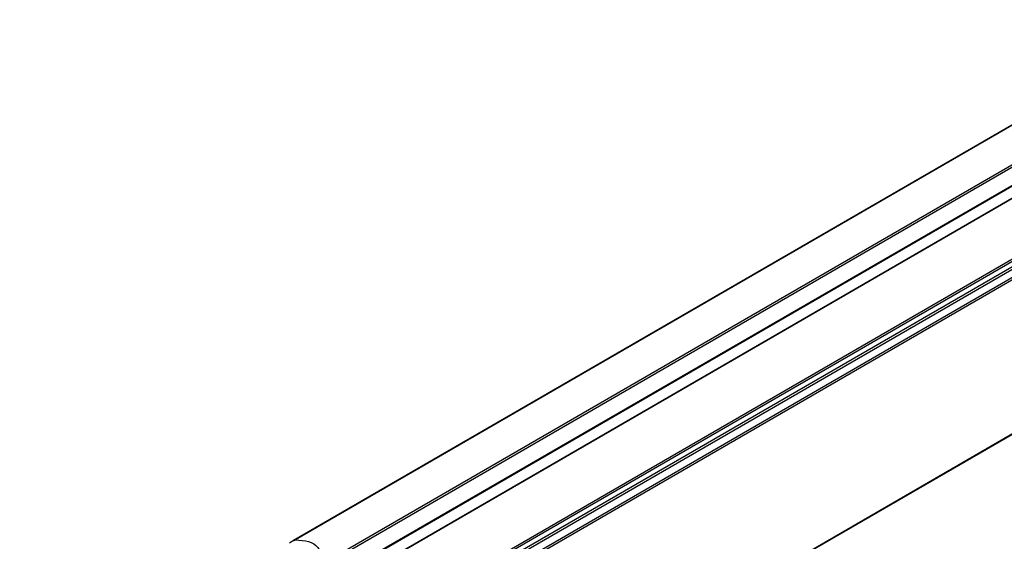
# Model space of a CAD drawing. Header units: millimetres. Extents: x -418 to 2050, y -784 to 1107.
# Tile 31 of 61: x 650 to 804, y -699 to -617. Entities that reach past the tile are written whole.
import ezdxf

# ---------------------------------------------------------------- set-up
doc = ezdxf.new("R2010")
doc.units = ezdxf.units.MM

# ---------------------------------------------------------------- blocks, each defined once
blk = doc.blocks.new('REGLA_SV2-1340__34', base_point=(650.61, -764.37))
at = {"color": 7, "linetype": 'Continuous'}
for p, q in [((1664.6, -147.96), (661.59, -728.48)), ((1682.38, -174.63), (664.86, -763.55)), ((704.26, -701.73), (833.85, -626.73))]:
    blk.add_line(p, q, dxfattribs=at)
at = {"color": 3, "linetype": 'Continuous'}
for p, q in [((1664.56, -148.05), (661.83, -728.4)), ((1680.3, -149.59), (662.78, -738.51)), ((662.97, -738.77), (1680.49, -149.85)), ((664.71, -739.05), (1682.24, -150.13)), ((664.9, -739.31), (1682.43, -150.39)), ((1673.11, -152.92), (669.97, -733.52)), ((1672.76, -152.8), (670.04, -733.15)), ((1682.43, -174.54), (664.9, -763.45)), ((704.32, -701.83), (833.92, -626.82))]:
    blk.add_line(p, q, dxfattribs=at)
blk = doc.blocks.new('SOPORTE_SV2__35', base_point=(642.98, -759.21))
at = {"color": 3, "linetype": 'Continuous'}
for p, q in [((831.39, -618.74), (692.78, -698.96)), ((831.29, -618.86), (693.08, -698.86)), ((649.94, -729.93), (837.78, -621.23))]:
    blk.add_line(p, q, dxfattribs=at)
at = {"color": 7, "linetype": 'Continuous'}
for p, q in [((650.14, -730.21), (837.31, -621.88)), ((692.78, -698.96), (692.12, -699.34))]:
    blk.add_line(p, q, dxfattribs=at)
for points, knots in [([(692.78, -698.96), (692.8, -698.95), (692.85, -698.92), (692.92, -698.89), (692.99, -698.87), (693.05, -698.86), (693.08, -698.86)], [0, 0, 0, 0, 0.070497, 0.1575631, 0.2289273, 0.3163072, 0.3163072, 0.3163072, 0.3163072]), ([(693.08, -698.86), (693.76, -698.9), (695.01, -698.96), (696.61, -699.74), (697.05, -701.42), (696.26, -702), (695.83, -702.31)], [0, 0, 0, 0, 2.067995, 3.743757, 4.979803, 6.435058, 6.435058, 6.435058, 6.435058])]:
    blk.add_open_spline(points, degree=3, knots=knots, dxfattribs=at)
blk = doc.blocks.new('REGLA_SV2-1340mm__37', base_point=(642.98, -784.13))
for name, p in [('SOPORTE_SV2__35', (642.98, -759.21)), ('REGLA_SV2-1340__34', (650.61, -764.37))]:
    blk.add_blockref(name, p)
blk = doc.blocks.new('Iso2', base_point=(714.75, -719.8))
blk.add_blockref('REGLA_SV2-1340mm__37', (642.98, -784.13))

msp = doc.modelspace()

# ---------------------------------------------------------------- block references
msp.add_blockref('Iso2', (714.75, -719.8))

doc.saveas('drawing.dxf')
